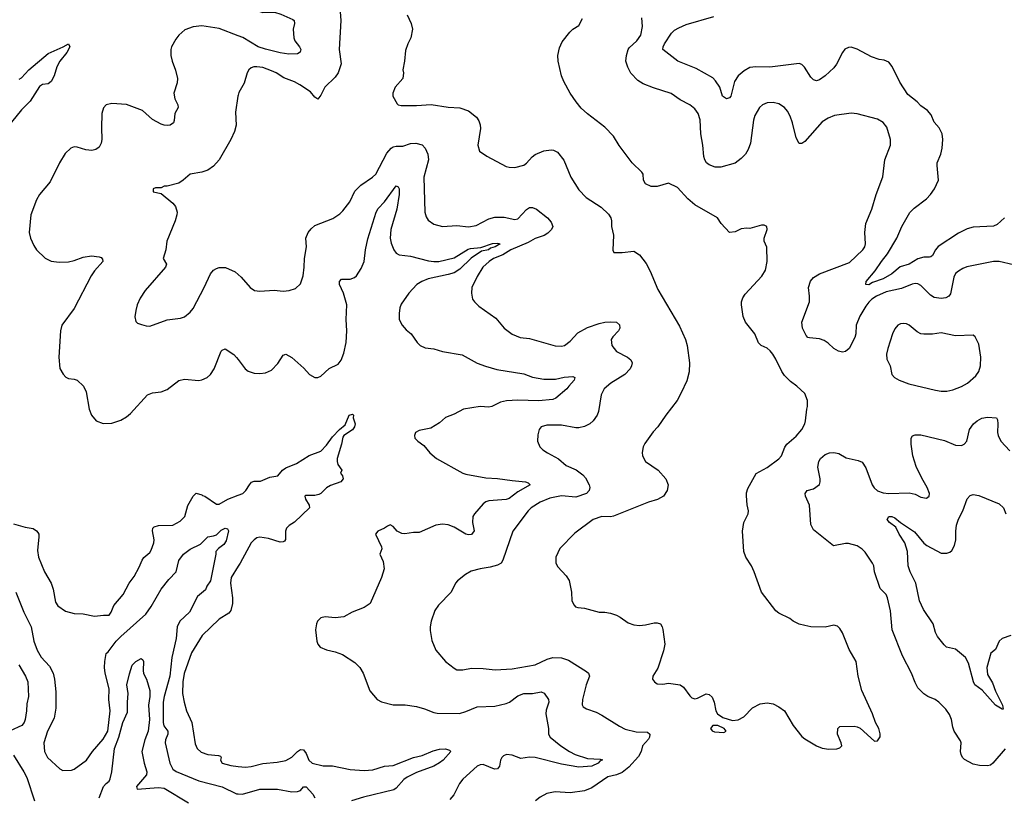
# Model space of a CAD drawing. Header units: inches. Extents: x 1245430 to 1420861, y 606325 to 671315.
# Tile 7 of 256: x 1268493 to 1275286, y 632355 to 637716. Entities that reach past the tile are written whole.
import ezdxf

# ---------------------------------------------------------------- set-up
doc = ezdxf.new("R2010")
doc.units = ezdxf.units.IN
doc.header["$MEASUREMENT"] = 0
doc.layers.add('B2663', color=7, linetype='Continuous')
doc.layers.add('B2673', color=7, linetype='Continuous')

msp = doc.modelspace()

# ---------------------------------------------------------------- linework, layer by layer
at = {"layer": 'B2663', "color": 5}
for points, elevation in [([(1270000, 637605.7), (1269870, 637655.3), (1269750, 637674.3), (1269690, 637668), (1269633.3, 637646.7), (1269590.6, 637610), (1269570, 637582.7), (1269540.5, 637530), (1269534.9, 637510), (1269535.8, 637470), (1269544.2, 637430), (1269568.1, 637368.1), (1269581.1, 637310), (1269579, 637281), (1269556.4, 637210), (1269563.8, 637170), (1269583.8, 637130), (1269586, 637110), (1269562.4, 637070), (1269559.9, 637020.1), (1269555.2, 637004.8), (1269530.8, 636990), (1269512.6, 636987.4), (1269490, 636987.9), (1269470, 636995.1), (1269408.3, 637028.3), (1269339.7, 637090), (1269230, 637130.9), (1269130, 637138.4), (1269090, 637129.3), (1269070.4, 637109.6), (1269059.5, 637070), (1269056.5, 636970), (1269059.5, 636890), (1269054.9, 636865.1), (1269041.7, 636838.3), (1269019.2, 636820.8), (1268990, 636814.3), (1268950, 636819.7), (1268890, 636838), (1268870, 636838.7), (1268844.9, 636830), (1268806.8, 636793.2), (1268767, 636730), (1268702.3, 636597.7), (1268630.5, 636510), (1268610, 636474), (1268570.4, 636369.6), (1268559.5, 636250), (1268567.4, 636210), (1268590, 636159.1), (1268608.8, 636130), (1268670, 636072.2), (1268710, 636050.3), (1268765.2, 636045.2), (1268830, 636047), (1268870, 636056.3), (1268930, 636078.5), (1268987.7, 636087.7), (1269041.3, 636081.3), (1269055.6, 636075.6), (1269064.9, 636064.9), (1269067.7, 636050), (1269010, 635985.4), (1268985.6, 635950), (1268870, 635725.1), (1268784.4, 635610), (1268775.3, 635570), (1268762.4, 635390), (1268770, 635312), (1268792.8, 635272.8), (1268812.5, 635252.5), (1268830, 635242), (1268870, 635238), (1268890, 635230.6), (1268933.4, 635190), (1268952.7, 635150), (1268973.4, 635030), (1268987.7, 634990), (1269021, 634950), (1269069.1, 634930.9), (1269130, 634934), (1269190, 634954.8), (1269230, 634978.8), (1269258, 635002), (1269376, 635130), (1269410, 635143.7), (1269470, 635150.3), (1269510, 635167), (1269590, 635228.5), (1269630, 635238.4), (1269730, 635228.5), (1269750, 635232.7), (1269786, 635250), (1269810, 635270.6), (1269835.4, 635310), (1269884.2, 635430), (1269890, 635438), (1269910, 635447.3), (1269970, 635407.7), (1269990, 635387.7), (1270000, 635374)], 1020), ([(1268490, 637306), (1268505.3, 637314.7), (1268556.4, 637370), (1268690, 637483), (1268792, 637528), (1268830.6, 637550.6), (1268838, 637530), (1268818, 637490), (1268770.4, 637430), (1268750, 637392.3), (1268730, 637329.3), (1268710, 637289.6), (1268690, 637274.5), (1268650, 637269.5), (1268630, 637256.2), (1268566.3, 637153.7), (1268504.8, 637095.2), (1268437.3, 637010)], 980), ([(1270000, 637195.1), (1269998.4, 637190), (1269982, 637078), (1269987, 636990), (1269974.7, 636945.3), (1269950, 636889.2), (1269870, 636749.3), (1269830, 636706.6), (1269790, 636678), (1269750, 636664.5), (1269668.1, 636651.9), (1269622, 636610), (1269590, 636589), (1269510, 636568.7), (1269490, 636568), (1269470, 636558), (1269430, 636558), (1269414, 636550), (1269414, 636530), (1269470, 636518), (1269550.4, 636450.4), (1269568.1, 636428.1), (1269579.1, 636390), (1269578, 636370), (1269566, 636330), (1269508.1, 636188.1), (1269500.5, 636130), (1269484, 636070), (1269506, 636030), (1269498.8, 636010), (1269358.8, 635850), (1269323.4, 635796.6), (1269303, 635750), (1269293.4, 635710), (1269287.7, 635667.7), (1269294.8, 635634.8), (1269304.9, 635624.9), (1269334.4, 635614.4), (1269364.9, 635604.9), (1269390, 635604), (1269510, 635646), (1269602.5, 635657.5), (1269630, 635668), (1269670, 635699.3), (1269690, 635725.5), (1269766.9, 635870), (1269810, 635963), (1269830, 635988.2), (1269850, 636001.6), (1269870, 636007.7), (1269912.7, 636007.3), (1269978.7, 635978.7), (1270000, 635959.4)], 1040), ([(1268450, 634239.6), (1268530, 634216.9), (1268587, 634207), (1268610, 634192.2), (1268619.5, 634179.5), (1268624.9, 634170), (1268626, 634150), (1268615.8, 634055.8), (1268623.1, 634010), (1268663.7, 633910), (1268710.5, 633830), (1268723, 633790), (1268739.8, 633699.8), (1268755.2, 633675.2), (1268810, 633638.8), (1268870, 633622), (1268930, 633620.5), (1269010, 633602.4), (1269070.6, 633610.6), (1269110, 633610.8), (1269123.7, 633630), (1269142.5, 633677.5), (1269207.2, 633752.8), (1269247.8, 633830), (1269282.7, 633877.3), (1269317.8, 633942.2), (1269337.6, 633990), (1269350, 634007.7), (1269390, 634043), (1269400.4, 634059.6), (1269417.6, 634110), (1269419.8, 634130), (1269408.6, 634191.4), (1269411.3, 634210), (1269421.4, 634218.6), (1269450, 634228.2), (1269550, 634230.3), (1269600.4, 634259.6), (1269632, 634290), (1269653.7, 634366.3), (1269690, 634432), (1269710, 634451.3), (1269750, 634440.7), (1269754.7, 634434.7), (1269770, 634430.3), (1269850, 634375.2), (1269870, 634376.1), (1269930, 634410.2), (1270000, 634437.6)], 980), ([(1268467.6, 633770), (1268522, 633630), (1268571.9, 633530), (1268591.5, 633431.5), (1268613.6, 633370), (1268641.7, 633321.7), (1268698.6, 633258.6), (1268723.6, 633210), (1268732.6, 633170), (1268741.6, 633081.6), (1268742.8, 632970), (1268730, 632899.3), (1268684.2, 632810), (1268659.5, 632730), (1268664.6, 632670), (1268684.9, 632630), (1268770, 632550.4), (1268790, 632540.5), (1268850, 632540.7), (1268870, 632547.7), (1268953, 632610), (1268994.8, 632670), (1269070, 632755.6), (1269100.9, 632810), (1269116.9, 632950), (1269107.7, 633030), (1269110, 633102), (1269083.1, 633210), (1269078, 633250), (1269079.5, 633290), (1269090, 633346), (1269103.3, 633356.7), (1269159, 633430), (1269190, 633462.6), (1269362.6, 633617.4), (1269400.9, 633670), (1269469.9, 633790.1), (1269522.9, 633857.1), (1269573.8, 633910), (1269591.6, 633988.4), (1269623.5, 634030), (1269670, 634066.2), (1269741.1, 634098.9), (1269790, 634150.2), (1269830, 634156.6), (1269850, 634165), (1269883.7, 634196.3), (1269911, 634211), (1269926.3, 634206.3), (1269932.6, 634192.6), (1269917.2, 634122.8), (1269902.4, 634097.6), (1269863.8, 634070), (1269847.2, 634050), (1269847, 634030), (1269810, 633846.6), (1269783.2, 633810), (1269774.3, 633785.7), (1269720.3, 633739.7), (1269664.8, 633630), (1269598.7, 633570), (1269580.1, 633530), (1269571.9, 633450), (1269542.5, 633317.5), (1269528.1, 633190), (1269489.6, 633050), (1269482.7, 633010), (1269482, 632870), (1269487.7, 632847.7), (1269515.6, 632810), (1269515.3, 632790), (1269498.6, 632750), (1269495.8, 632730), (1269528.7, 632590), (1269549.5, 632549.5), (1269572.1, 632532.1), (1269729.1, 632469.1), (1269890, 632426.7), (1269990, 632378), (1270000, 632377.6)], 960), ([(1270000, 633948.2), (1269951.4, 633870), (1269946.4, 633830), (1269961.1, 633730), (1269961.2, 633690), (1269950, 633643.7), (1269935, 633625), (1269870, 633583.5), (1269751.7, 633470), (1269678, 633350), (1269628.8, 633208.8), (1269618.4, 633150), (1269617.3, 633070), (1269626.7, 633010), (1269643.5, 632950), (1269680.6, 632870), (1269703.2, 632723.2), (1269717.6, 632690), (1269744.8, 632664.8), (1269790.7, 632650.7), (1269863.9, 632643.9), (1269877.5, 632637.5), (1269882.6, 632630), (1269878.7, 632610), (1269890.7, 632590), (1269950, 632573.6), (1270000, 632567.5)], 980), ([(1268487.1, 633267.1), (1268532.6, 633190), (1268548.7, 633150), (1268554.3, 633050), (1268541.8, 632998.2), (1268540.2, 632950), (1268531.9, 632890), (1268525.1, 632870), (1268508.4, 632850), (1268427.2, 632812.8)], 940), ([(1269042, 632350), (1269071.6, 632428.4), (1269089, 632450), (1269110, 632464.9), (1269117, 632483), (1269129.2, 632530.8), (1269147.3, 632690), (1269177, 632770), (1269204.7, 632870), (1269237.5, 632942.5), (1269236, 633010), (1269240.6, 633070), (1269233, 633130), (1269250, 633206.8), (1269270, 633266.8), (1269294, 633290), (1269330.5, 633310.5), (1269342.8, 633302.8), (1269347.3, 633290), (1269344.4, 633230), (1269348.3, 633208.3), (1269368.5, 633168.5), (1269390.9, 633090.9), (1269391.5, 633050), (1269381.6, 632990), (1269389, 632891), (1269378.6, 632810), (1269356.1, 632750), (1269336.5, 632670), (1269351.8, 632590), (1269370.3, 632530), (1269368.7, 632510), (1269299.1, 632430), (1269302.8, 632410), (1269450, 632421.3), (1269490, 632417.3), (1269656.8, 632316.8)], 940), ([(1268450, 632644.2), (1268521.8, 632530), (1268542.2, 632490), (1268596.3, 632330)], 940)]:
    msp.add_lwpolyline(points, dxfattribs=dict(at, elevation=elevation))
at = {"layer": 'B2673', "color": 5}
for points, elevation in [([(1270000, 637860.5), (1270030, 637826.7), (1270092.7, 637790), (1270170, 637766.8), (1270250, 637767.9), (1270294.4, 637754.4), (1270377.9, 637717.9), (1270386, 637710), (1270388, 637690), (1270380.2, 637650), (1270385.4, 637590), (1270392.2, 637570), (1270424.1, 637530), (1270431.7, 637510), (1270427.5, 637492.5), (1270410, 637480.3), (1270350, 637479.3), (1270290, 637487.7), (1270187.9, 637512.1), (1270139.4, 637530), (1270033.1, 637593.1), (1270000, 637605.7)], 1020), ([(1270703.7, 637770), (1270708.5, 637711.5), (1270697.4, 637510), (1270711.8, 637411.8), (1270690.2, 637350), (1270670, 637319.7), (1270598.8, 637250), (1270570, 637195.3), (1270550, 637169), (1270530, 637182), (1270499.7, 637219.7), (1270426.9, 637266.9), (1270390, 637287.6), (1270316, 637316), (1270262.7, 637350), (1270230, 637364.7), (1270170, 637385.6), (1270128.3, 637391.7), (1270108.5, 637391.5), (1270090, 637383.7), (1270074, 637370), (1270063, 637350), (1270041.7, 637278.3), (1270006, 637214), (1270000, 637195.1)], 1040), ([(1271166, 637750), (1271194.9, 637690), (1271202, 637650), (1271190.6, 637590), (1271170.4, 637549.6), (1271155.2, 637504.8), (1271147.7, 637430), (1271136, 637370), (1271141, 637350), (1271136, 637310), (1271084, 637250), (1271066.8, 637210), (1271066.8, 637190), (1271096.8, 637136.8), (1271104.7, 637130), (1271124.7, 637124.7), (1271230, 637124.9), (1271332.3, 637132.3), (1271450, 637112.4), (1271530, 637108.5), (1271590, 637087.7), (1271643.4, 637043.4), (1271659.9, 637019.9), (1271670.5, 636990.5), (1271673.2, 636966.8), (1271654.8, 636850), (1271666, 636810), (1271715.2, 636775.2), (1271850, 636704.9), (1271870, 636699.1), (1271910, 636698), (1271970, 636713.4), (1271990, 636727.7), (1272028.8, 636771.2), (1272050, 636786.4), (1272110, 636812.4), (1272158.5, 636818.5), (1272176.3, 636816.3), (1272203.5, 636803.5), (1272247, 636747), (1272294.9, 636630), (1272350, 636542.8), (1272400.7, 636490), (1272503.8, 636423.8), (1272554.3, 636374.3), (1272570.5, 636350), (1272575.5, 636330), (1272574.9, 636290), (1272590.4, 636230), (1272586, 636126), (1272591.3, 636111.3), (1272650, 636110.7), (1272730, 636121), (1272770, 636094.8), (1272816, 636036), (1272842.9, 635982.9), (1272895.8, 635855.8), (1273044.2, 635604.2), (1273085.5, 635510), (1273098.8, 635470), (1273113.4, 635350), (1273110.7, 635289.3), (1273094.4, 635225.6), (1273057.5, 635142.5), (1273027.7, 635090), (1272950.6, 634990), (1272896.3, 634910), (1272864.4, 634875.6), (1272805.2, 634794.8), (1272794.8, 634770), (1272787.1, 634732.9), (1272790.8, 634710), (1272810.8, 634670), (1272897.3, 634610), (1272950.6, 634550), (1272967.3, 634510), (1272960.7, 634470), (1272934.8, 634430), (1272892.5, 634407.5), (1272830, 634389.5), (1272590, 634292.2), (1272570, 634288.6), (1272510, 634289.7), (1272450.3, 634269.7), (1272323.4, 634176.6), (1272220.5, 634070), (1272190.7, 634010), (1272190.7, 633970), (1272204.7, 633944.7), (1272262, 633882), (1272283.8, 633850), (1272300.5, 633770), (1272302.8, 633710), (1272318.5, 633678.5), (1272328.2, 633668.2), (1272343.8, 633663.8), (1272390, 633658), (1272490, 633630.5), (1272530, 633630.4), (1272570, 633623.1), (1272610, 633610.4), (1272636.7, 633596.7), (1272690, 633557.3), (1272730, 633543), (1272770, 633539.3), (1272810, 633543.8), (1272870, 633558.4), (1272890, 633558.4), (1272913.4, 633550), (1272925.5, 633530), (1272930, 633512), (1272943.7, 633410), (1272935.1, 633364.9), (1272895.3, 633244.7), (1272861, 633190), (1272858, 633170), (1272872, 633150), (1272890, 633138), (1272930, 633134.8), (1272970, 633140.5), (1273050, 633130.5), (1273073.5, 633113.5), (1273115.2, 633055.2), (1273130, 633041), (1273150, 633034), (1273170, 633037.3), (1273230, 633067.3), (1273250, 633062.8), (1273270, 633044.7), (1273284, 633010), (1273295.5, 632950), (1273307.7, 632930), (1273343.8, 632903.8), (1273410, 632884.2), (1273450, 632888.5), (1273489.2, 632910), (1273549.6, 632970.4), (1273601.7, 632998.3), (1273650, 633004.9), (1273690, 632998.4), (1273730, 632979.3), (1273770.2, 632950.2), (1273828.6, 632848.6), (1273890, 632774.8), (1273910, 632757.3), (1273991, 632710), (1274030, 632693), (1274074.2, 632685.8), (1274130, 632688), (1274150, 632696), (1274164, 632710), (1274161.2, 632730), (1274135.3, 632790), (1274138, 632830), (1274150, 632842), (1274250, 632846), (1274270, 632841), (1274290.6, 632830.6), (1274390, 632741), (1274410, 632744.7), (1274428.7, 632771.3), (1274428.9, 632791.1), (1274419.3, 632830), (1274397.2, 632870), (1274376.2, 632930), (1274302.4, 633090), (1274276.9, 633190), (1274263.7, 633290), (1274214.3, 633374.3), (1274170, 633488.7), (1274150, 633519), (1274133.8, 633533.8), (1274110, 633541.2), (1274050, 633528.7), (1273950.9, 633529.1), (1273910, 633539), (1273870, 633549.3), (1273828.7, 633570), (1273806.3, 633586.3), (1273730, 633624), (1273710, 633641.2), (1273610, 633769), (1273560.9, 633910), (1273540.9, 633950), (1273502, 634010), (1273489.6, 634050), (1273479.3, 634190), (1273489, 634250), (1273519, 634310), (1273521.2, 634330), (1273511.6, 634371.6), (1273506.2, 634433.8), (1273506.6, 634453.4), (1273516.6, 634483.4), (1273572.9, 634587.1), (1273650, 634629.1), (1273730, 634687.2), (1273748.3, 634710), (1273771.8, 634768.2), (1273785.6, 634790), (1273850, 634845.3), (1273888, 634890), (1273909.7, 634930), (1273915.1, 634950), (1273922.7, 635030), (1273929, 635050), (1273928.7, 635090), (1273910, 635138), (1273855.3, 635190), (1273810, 635221.2), (1273770, 635263.7), (1273751, 635291), (1273710, 635376), (1273689.7, 635409.7), (1273670, 635432.3), (1273650, 635452), (1273609, 635470), (1273590, 635489), (1273565.1, 635550), (1273500.7, 635630), (1273485.1, 635670), (1273471.6, 635750), (1273472, 635770), (1273481.6, 635798.4), (1273497, 635823), (1273612.5, 635947.5), (1273637.2, 635990), (1273649.2, 636050), (1273648.4, 636148.4), (1273628.9, 636188.9), (1273628.7, 636210), (1273648.7, 636270), (1273648, 636290), (1273630, 636299), (1273610, 636299.3), (1273530, 636277.2), (1273510, 636279), (1273470, 636273.2), (1273430, 636254), (1273390, 636249), (1273333.2, 636310), (1273306, 636350), (1273150, 636439.6), (1273101.8, 636481.8), (1273030, 636559), (1272970, 636589), (1272890, 636565.2), (1272850, 636565.2), (1272810, 636585.2), (1272796, 636610), (1272793.2, 636650), (1272784.8, 636664.8), (1272718, 636730), (1272629.7, 636849.7), (1272590, 636912.3), (1272530, 636976), (1272410, 637067), (1272367.3, 637107.3), (1272331.6, 637150), (1272291.5, 637210), (1272247.3, 637290), (1272231.5, 637330), (1272207, 637430), (1272206.6, 637470), (1272217, 637523), (1272236, 637564), (1272288.7, 637630), (1272308.7, 637650), (1272350, 637676), (1272374.9, 637725.1)], 1060), ([(1275350, 636026.3), (1275250, 636048.3), (1275210, 636049.7), (1275027.8, 636012.2), (1274998.5, 636001.5), (1274970, 635983), (1274950, 635965.1), (1274938, 635942), (1274913.7, 635826.3), (1274902.4, 635810), (1274881.8, 635798.2), (1274850, 635793.1), (1274801.5, 635801.5), (1274776.5, 635816.5), (1274710, 635883.6), (1274690, 635894.3), (1274670, 635896.9), (1274650, 635893.7), (1274576.9, 635863.1), (1274470, 635839.9), (1274403.2, 635810), (1274372.6, 635790), (1274350, 635768.5), (1274330, 635742), (1274290, 635671.2), (1274264.6, 635610), (1274261.2, 635550), (1274254.2, 635525.8), (1274215.8, 635450), (1274190, 635428.5), (1274170, 635424.2), (1274140.9, 635430), (1274110, 635448.6), (1274070, 635485.7), (1274043.7, 635503.7), (1274010, 635515.5), (1273941.6, 635521.6), (1273930, 635525.1), (1273917.8, 635537.8), (1273894.3, 635590), (1273889.7, 635630), (1273941.2, 635770), (1273942.3, 635810), (1273933.8, 635870), (1273947.7, 635912.3), (1273970, 635938), (1274010, 635964.9), (1274218.7, 636041.3), (1274309.6, 636130), (1274323.5, 636150), (1274328.5, 636170), (1274323.8, 636250), (1274329.8, 636310.2), (1274371.1, 636408.9), (1274400.7, 636510), (1274447, 636633), (1274461.5, 636750), (1274501.5, 636850), (1274501.3, 636890), (1274474.1, 636974.1), (1274450, 637006.6), (1274410, 637029.6), (1274270, 637068), (1274230, 637071.8), (1274115.3, 637055.3), (1274070, 637038.3), (1274030, 637012.8), (1273910, 636876.9), (1273890, 636862.4), (1273870, 636862.9), (1273850, 636900.9), (1273824.1, 637004.1), (1273808.7, 637050), (1273790, 637086), (1273770, 637109.7), (1273730, 637135.1), (1273690, 637145.4), (1273650, 637143.1), (1273618, 637130), (1273595.8, 637110), (1273563.9, 637056.1), (1273555.6, 637024.4), (1273535.6, 636864.4), (1273519.5, 636820.5), (1273499.2, 636790), (1273470, 636759.3), (1273430, 636727.3), (1273330, 636699.8), (1273290, 636700.3), (1273250, 636715.1), (1273231.1, 636730), (1273219.4, 636750), (1273212.6, 636772.6), (1273206.2, 636850), (1273191.8, 636930), (1273186.6, 637026.6), (1273173.6, 637070), (1273150, 637102), (1273115.1, 637130), (1273050, 637164.2), (1272987.4, 637207.4), (1272866.3, 637246.3), (1272795.1, 637275.1), (1272758, 637298), (1272710, 637346.6), (1272687.9, 637387.9), (1272675, 637430), (1272678.2, 637470), (1272689.8, 637510), (1272697.8, 637522.2), (1272750, 637570.2), (1272778, 637610), (1272789.8, 637670), (1272785.1, 637730)], 1040), ([(1275287.2, 636350), (1275235.4, 636304.6), (1275210, 636293.3), (1275070, 636286.8), (1275030, 636275.3), (1274970, 636244.8), (1274828.4, 636151.6), (1274810.2, 636130), (1274790, 636089.6), (1274778.2, 636081.8), (1274770, 636078), (1274730, 636079.8), (1274690, 636067.3), (1274630, 636031.3), (1274567.7, 636012.3), (1274510, 635964.3), (1274449.1, 635930), (1274376.4, 635903.6), (1274350, 635888.3), (1274329.8, 635889.8), (1274331.6, 635910), (1274395.6, 635984.4), (1274438.2, 636050), (1274478.7, 636101.3), (1274543.2, 636210), (1274578, 636290), (1274633.5, 636386.5), (1274662.9, 636417.1), (1274750, 636482), (1274777.4, 636510), (1274804, 636550), (1274830.7, 636609.3), (1274821.5, 636710), (1274823.5, 636730), (1274847.8, 636790), (1274857.4, 636830), (1274862, 636890), (1274856.2, 636930), (1274836.2, 636970), (1274802.4, 637010), (1274780.5, 637060.5), (1274756, 637090), (1274710, 637122), (1274684.5, 637150), (1274619.5, 637199.5), (1274564.8, 637284.8), (1274512.9, 637392.9), (1274490, 637422.7), (1274457.5, 637437.5), (1274422.7, 637442.7), (1274370, 637461.2), (1274270, 637513), (1274230, 637527.8), (1274210, 637525.6), (1274186.3, 637513.7), (1274169, 637491), (1274128.9, 637410), (1274110, 637383.6), (1274050.4, 637330), (1274010, 637301.3), (1273990, 637293.6), (1273970, 637300.5), (1273950, 637320.7), (1273908, 637390), (1273890, 637406.6), (1273870, 637413.7), (1273668.6, 637388.6), (1273571.2, 637391.2), (1273530, 637386.6), (1273490, 637363.9), (1273450, 637328.6), (1273424.5, 637290), (1273399.4, 637190), (1273390, 637178.4), (1273370, 637170.7), (1273341.1, 637190), (1273323.8, 637250), (1273293.9, 637293.9), (1273274.2, 637314.2), (1273160.4, 637380.4), (1273032.8, 637430), (1272930.8, 637510), (1272932.7, 637530), (1272942.5, 637550), (1272990, 637624), (1273010, 637643.5), (1273039.2, 637660.8), (1273090, 637682.5), (1273281.4, 637738.6)], 1020), ([(1270000, 635959.4), (1270020.6, 635940.6), (1270084, 635870), (1270112, 635850), (1270150, 635845.5), (1270249.6, 635850.4), (1270310, 635844.4), (1270351.7, 635848.3), (1270396.3, 635863.7), (1270430, 635894.8), (1270449.7, 635950), (1270456.3, 636010), (1270456.9, 636070), (1270471.3, 636150), (1270467.8, 636210), (1270483.7, 636250), (1270504.7, 636275.3), (1270530, 636296.3), (1270654, 636346), (1270701.3, 636378.7), (1270721.7, 636398.3), (1270770, 636460.7), (1270805.6, 636534.4), (1270845.6, 636574.4), (1270927.3, 636630), (1270950, 636652.2), (1271025.1, 636794.9), (1271055.8, 636830), (1271070, 636839.7), (1271090, 636844.9), (1271136.8, 636843.2), (1271190, 636862.6), (1271225.3, 636865.3), (1271270, 636853), (1271291.4, 636831.4), (1271308.2, 636788.2), (1271312.7, 636750), (1271280.2, 636630), (1271288.5, 636390), (1271296.5, 636356.5), (1271310, 636334), (1271350, 636306.7), (1271410, 636290.3), (1271510, 636297.6), (1271590, 636287), (1271642, 636298), (1271730, 636344.2), (1271770, 636355.6), (1271834.4, 636354.4), (1271910, 636338.9), (1271930, 636344), (1271990, 636408.2), (1272010, 636420.2), (1272030, 636422.4), (1272059.3, 636410), (1272134.4, 636350), (1272160.2, 636320.2), (1272170.3, 636290), (1272162.3, 636270), (1272135.7, 636244.3), (1272110.7, 636229.3), (1272050, 636207.1), (1272000.4, 636179.6), (1271880.9, 636130), (1271825.7, 636094.3), (1271762.6, 636070), (1271731.7, 636050), (1271689, 636010), (1271650, 635946.6), (1271612.7, 635870), (1271610.5, 635830.5), (1271617.3, 635790), (1271630.7, 635770), (1271661.1, 635741.1), (1271778.7, 635658.7), (1271834.9, 635590), (1271890, 635547.2), (1271945.7, 635525.7), (1272010, 635517.4), (1272187.1, 635467.1), (1272230, 635465.7), (1272252, 635470), (1272290, 635500.3), (1272342.6, 635557.4), (1272410, 635593.8), (1272490, 635621.7), (1272530, 635630.3), (1272570, 635633.4), (1272610, 635630.3), (1272632, 635612), (1272634.3, 635590), (1272623.7, 635570), (1272584.6, 635530), (1272574.6, 635510), (1272577, 635470), (1272610, 635428.7), (1272686.8, 635390), (1272710.3, 635370.3), (1272718, 635350), (1272714, 635330), (1272703.8, 635310), (1272668.4, 635270), (1272570.3, 635210), (1272524.4, 635170), (1272505.2, 635130), (1272485.5, 635014.5), (1272477.1, 634990), (1272450.4, 634950), (1272426.4, 634930), (1272390, 634912), (1272350, 634903.1), (1272330, 634902.7), (1272230, 634919.8), (1272130, 634919.6), (1272091.3, 634910), (1272077.3, 634890), (1272067.1, 634852.9), (1272066, 634810), (1272080.7, 634770), (1272102, 634750), (1272133.4, 634730), (1272209.2, 634689.2), (1272262.3, 634642.3), (1272332.4, 634612.4), (1272378, 634578), (1272397.4, 634557.4), (1272422.6, 634510), (1272426, 634490), (1272422.6, 634470), (1272402.4, 634450), (1272330, 634423.7), (1272230, 634434.3), (1272150, 634417.3), (1272082.6, 634390), (1272021.1, 634350), (1272000.9, 634330), (1271894.9, 634190), (1271826.4, 633990), (1271814.9, 633970), (1271790, 633955.1), (1271739.2, 633940.8), (1271670, 633929.8), (1271607.3, 633912.7), (1271568.1, 633891.9), (1271513.4, 633846.6), (1271500.5, 633830), (1271470.5, 633770), (1271381.7, 633678.3), (1271358, 633642), (1271330.8, 633570), (1271324, 633530), (1271324, 633504), (1271335.9, 633435.9), (1271363, 633370), (1271430.3, 633290.3), (1271490, 633244), (1271510, 633233.4), (1271550, 633232.7), (1271610, 633245.3), (1271690, 633243.1), (1271773.5, 633233.5), (1271890, 633240.9), (1272050, 633269), (1272132, 633308), (1272170, 633318.4), (1272230, 633316.1), (1272279.5, 633299.5), (1272403.1, 633223.1), (1272416.9, 633210), (1272425.2, 633190), (1272400.2, 633130), (1272376, 633030), (1272372.5, 632992.5), (1272379.3, 632979.3), (1272403.8, 632963.8), (1272470, 632942.4), (1272510, 632921.8), (1272630, 632844.2), (1272670, 632824.4), (1272745.5, 632805.5), (1272823.4, 632803.4), (1272840.5, 632790), (1272837.6, 632770), (1272830, 632756), (1272790.4, 632710), (1272780.9, 632670), (1272763.2, 632636.8), (1272696.5, 632563.5), (1272650, 632525.2), (1272610, 632509.1), (1272550, 632495.8), (1272440, 632420), (1272390, 632398.5), (1272290, 632386), (1272186.9, 632393.1), (1272130, 632380.7), (1272083.9, 632356.1), (1272050.6, 632330)], 1040), ([(1270000, 635374), (1270048, 635308), (1270070, 635292.2), (1270110, 635278), (1270150, 635276.5), (1270190, 635281.1), (1270230, 635298.7), (1270273.7, 635346.3), (1270310, 635404), (1270330, 635410.5), (1270370, 635388), (1270453.8, 635313.8), (1270493.4, 635270), (1270530, 635248.2), (1270550, 635248.4), (1270570, 635259.3), (1270628.9, 635311.1), (1270690, 635341.1), (1270711.3, 635368.7), (1270730, 635417.3), (1270745.5, 635490), (1270750.6, 635570), (1270746.3, 635650), (1270750.8, 635750), (1270726, 635830), (1270699.2, 635890), (1270698.7, 635910), (1270712.9, 635927.1), (1270772.7, 635927.3), (1270802.4, 635937.6), (1270815.8, 635950), (1270850, 636001.6), (1270868.6, 636050), (1270878.4, 636130), (1270895, 636205), (1270951.7, 636390), (1270965.2, 636414.8), (1271010, 636461.1), (1271090, 636571.8), (1271103.1, 636563.1), (1271110, 636551), (1271112, 636510), (1271094.3, 636410), (1271053.9, 636270), (1271049.6, 636209.6), (1271055.7, 636175.7), (1271075.2, 636130), (1271090, 636106.5), (1271110, 636093.8), (1271190, 636084.7), (1271312.8, 636052.8), (1271350, 636047.9), (1271384, 636050), (1271490, 636073.9), (1271587, 636133), (1271602.1, 636137.9), (1271674.3, 636145.7), (1271754.1, 636174.1), (1271790, 636176.3), (1271808.2, 636170), (1271774, 636150), (1271740.1, 636139.9), (1271726.7, 636130), (1271678.8, 636121.2), (1271607.6, 636072.4), (1271530, 635995.2), (1271490, 635971.3), (1271450, 635959), (1271310.3, 635930), (1271266.6, 635910), (1271233.8, 635890), (1271176.9, 635830), (1271125.9, 635754.1), (1271115.6, 635730), (1271110.3, 635690), (1271111.7, 635650), (1271131.6, 635610), (1271158.5, 635578.5), (1271193.1, 635550), (1271234.4, 635490), (1271256.3, 635470), (1271290, 635454), (1271350, 635446.7), (1271410, 635427.4), (1271545.7, 635405.7), (1271650, 635348), (1271706.6, 635326.6), (1271785, 635305), (1271970, 635273.6), (1272030, 635251.6), (1272110, 635238.3), (1272190, 635236.6), (1272250, 635252), (1272310, 635256), (1272322, 635250), (1272317.6, 635230), (1272280.4, 635190), (1272267.7, 635170), (1272192.3, 635107.7), (1272170, 635098), (1272072.3, 635087.7), (1271930, 635093.1), (1271850.7, 635089.3), (1271810, 635078), (1271750, 635049.2), (1271730, 635045.5), (1271670, 635048.2), (1271554.8, 635030), (1271490, 634995.3), (1271430, 634972.8), (1271390, 634935.6), (1271330, 634900.9), (1271250, 634882.7), (1271224.7, 634870), (1271216, 634850), (1271218.8, 634830), (1271238.8, 634810), (1271281.1, 634781.1), (1271323, 634730), (1271368, 634690), (1271549.3, 634589.3), (1271570, 634582), (1271710, 634558.3), (1271790, 634553.1), (1271890, 634537.8), (1271982, 634530), (1272002, 634522), (1272014.8, 634510), (1271930, 634460.3), (1271870, 634415.3), (1271850, 634408.9), (1271730, 634398.6), (1271710, 634392.3), (1271690, 634377.8), (1271631.2, 634310), (1271620.2, 634290), (1271616.8, 634250), (1271628.2, 634191.8), (1271610, 634167.6), (1271590, 634164), (1271570, 634168.7), (1271490, 634218), (1271450, 634232.8), (1271410, 634238.7), (1271364, 634230), (1271250, 634179.7), (1271210, 634181.3), (1271150, 634171.1), (1271130, 634174.3), (1271098, 634190), (1271070, 634221.2), (1271050, 634232.3), (1271030, 634225.2), (1271010.3, 634209.7), (1270962.8, 634190), (1270948.7, 634170), (1270990, 634082), (1270992.3, 634067.7), (1270978.8, 634030), (1271000.9, 633980.9), (1271006.7, 633930), (1270988.9, 633871.1), (1270910.4, 633690), (1270870, 633662.9), (1270786.8, 633630), (1270730, 633598.4), (1270670, 633593), (1270600.7, 633599.3), (1270570, 633591.8), (1270548, 633570), (1270540.4, 633550), (1270534.9, 633510), (1270543, 633430), (1270550, 633411.3), (1270566.8, 633390), (1270610.4, 633370.4), (1270670, 633358.4), (1270719.5, 633339.5), (1270804.1, 633284.1), (1270839.1, 633250), (1270863.8, 633210), (1270907.7, 633087.7), (1270958.4, 633030), (1270990, 633011.7), (1271070, 632992), (1271151.3, 632991.3), (1271230, 632980.4), (1271284.9, 632964.9), (1271350, 632938.4), (1271374.1, 632934.1), (1271526.7, 632933.3), (1271570, 632945.2), (1271650, 632979.3), (1271770, 632983.5), (1271850, 633000.9), (1271872.3, 633010), (1271930, 633054), (1271970, 633069.4), (1272030, 633070.8), (1272090, 633081.3), (1272112.1, 633072.1), (1272140.8, 633030), (1272142.6, 633010), (1272124.9, 632955.1), (1272122.6, 632930), (1272140.3, 632830), (1272140.7, 632790), (1272153, 632770), (1272225.8, 632710), (1272286.2, 632670), (1272326.3, 632650), (1272410, 632621.8), (1272498.5, 632618.5), (1272512.8, 632612.8), (1272496.1, 632603.9), (1272483.6, 632590), (1272439.5, 632570), (1272350, 632561.6), (1272230, 632582.3), (1272050, 632629.2), (1272010, 632630.5), (1271950, 632622.4), (1271890, 632644.2), (1271851.1, 632648.9), (1271830, 632641), (1271819.6, 632630), (1271810.2, 632610), (1271802.8, 632570), (1271789, 632551), (1271768.1, 632548.1), (1271690, 632581.5), (1271670, 632579.3), (1271650, 632568.7), (1271550, 632480.4), (1271528.4, 632450), (1271488.1, 632371.9), (1271460.2, 632339.8)], 1020), ([(1270000, 634437.6), (1270031.6, 634450), (1270054.3, 634470), (1270078, 634510), (1270093.5, 634526.5), (1270110, 634533.4), (1270154.4, 634534.4), (1270219.2, 634560.8), (1270275.1, 634570), (1270305.3, 634610), (1270330, 634626.2), (1270403.4, 634656.6), (1270490, 634710.2), (1270570, 634742), (1270610, 634783.7), (1270650, 634840.2), (1270698.3, 634890), (1270737.4, 634922.6), (1270767.2, 634990), (1270790, 634996.4), (1270794.9, 634990), (1270794.7, 634970), (1270806.5, 634930), (1270803, 634910), (1270790, 634888), (1270730.4, 634850), (1270722.3, 634837.7), (1270713.6, 634790), (1270683.8, 634690), (1270682.7, 634670), (1270688.4, 634648.4), (1270715.5, 634610), (1270706.7, 634590), (1270719.3, 634570), (1270724.4, 634550), (1270708.2, 634530), (1270636.6, 634503.4), (1270610.8, 634489.2), (1270570, 634448.4), (1270558, 634442), (1270530, 634436.5), (1270464.2, 634435.8), (1270459.3, 634430), (1270465.5, 634410), (1270491.3, 634370), (1270491.5, 634350), (1270390, 634251.7), (1270352.2, 634227.8), (1270334, 634210), (1270327.6, 634190), (1270327, 634133), (1270318.9, 634121.1), (1270310, 634115.4), (1270290, 634114.8), (1270210, 634139), (1270150, 634147.4), (1270130, 634142.5), (1270110, 634130.7), (1270090.3, 634110), (1270013.6, 633970), (1270000, 633948.2)], 980), ([(1275291.3, 632688.7), (1275206, 632590), (1275190, 632576.9), (1275170, 632571.2), (1275114.5, 632574.5), (1275070, 632582.9), (1275010, 632615.6), (1274998, 632630), (1274987.1, 632650), (1274983.1, 632670), (1274987.3, 632730), (1274983.9, 632743.9), (1274939.5, 632810), (1274930, 632838), (1274921.6, 632890), (1274906.6, 632926.6), (1274881.3, 632961.3), (1274835.1, 633010), (1274808.8, 633028.8), (1274757.2, 633050), (1274730, 633067.3), (1274690, 633109.6), (1274670, 633146), (1274646.4, 633210), (1274583.9, 633330), (1274511.3, 633510), (1274501.1, 633641.1), (1274480.5, 633730), (1274470, 633753.2), (1274430, 633795.3), (1274389.3, 633910), (1274385.2, 633950), (1274377.2, 633970), (1274325.4, 634045.4), (1274305.6, 634065.6), (1274269.6, 634089.6), (1274210, 634104.7), (1274190, 634104.7), (1274107.6, 634087.6), (1273970, 634199.5), (1273950, 634235.3), (1273941, 634370), (1273914.3, 634430), (1273911.6, 634450), (1273926, 634470), (1273970, 634481.6), (1274009.7, 634510.3), (1274015.4, 634530), (1274015.1, 634550), (1273998.3, 634630), (1274006.9, 634670), (1274018, 634690), (1274050, 634718.3), (1274079, 634730), (1274110, 634732.7), (1274144.4, 634724.4), (1274194.9, 634694.9), (1274277.3, 634677.3), (1274304.4, 634664.4), (1274330, 634626), (1274374.9, 634510), (1274387.7, 634487.7), (1274410, 634466.7), (1274450, 634453.6), (1274490, 634448.4), (1274630, 634454.9), (1274670, 634443.8), (1274710, 634424.9), (1274750, 634418), (1274768, 634430), (1274768.7, 634450), (1274754, 634490), (1274715.6, 634555.6), (1274676.6, 634636.6), (1274653.5, 634710), (1274643, 634790), (1274643.7, 634830), (1274652.1, 634847.9), (1274670, 634854.4), (1274710, 634853.4), (1274874, 634814), (1274950, 634781.7), (1274990, 634781.3), (1275009.7, 634790.3), (1275027, 634810), (1275046.6, 634890), (1275074, 634930), (1275098, 634950), (1275130, 634968), (1275170, 634974.9), (1275232, 634970), (1275238, 634958), (1275240.5, 634930), (1275238, 634870), (1275242.6, 634850), (1275262.6, 634810), (1275323, 634743)], 1040), ([(1275331.3, 633471.3), (1275270, 633450.6), (1275250, 633431.8), (1275225.2, 633374.8), (1275192.1, 633347.9), (1275165.7, 633250), (1275170, 633200.5), (1275204.3, 633144.3), (1275226, 633086), (1275274.3, 632990), (1275277.4, 632962.6), (1275270, 632961.3), (1275224.2, 632990), (1275132.8, 633092.8), (1275083.2, 633130), (1275072.7, 633150), (1275038.5, 633278.5), (1275018.8, 633318.8), (1274950, 633375.6), (1274887, 633390), (1274870, 633405.1), (1274823.9, 633463.9), (1274810.6, 633490.6), (1274795.7, 633550), (1274728.5, 633650), (1274700.2, 633710), (1274676, 633830), (1274635.5, 633910), (1274621.9, 633950), (1274616.8, 634050), (1274599.9, 634110), (1274559.9, 634170), (1274536.3, 634216.3), (1274493.1, 634250), (1274477.2, 634270), (1274490, 634290.1), (1274510, 634290.1), (1274530, 634280.7), (1274569.2, 634249.2), (1274665.6, 634185.6), (1274730, 634107.4), (1274750.4, 634090), (1274850, 634038.7), (1274890, 634037.6), (1274910, 634044.4), (1274923.9, 634056.1), (1274943.1, 634090), (1274951.2, 634128.8), (1274951.1, 634190), (1274956.3, 634230), (1274970, 634272.2), (1275000.3, 634330), (1275030, 634412.7), (1275050, 634434.4), (1275070, 634441.6), (1275110, 634435.8), (1275250, 634378.2), (1275280.3, 634350), (1275295.5, 634310)], 1020), ([(1270000, 632567.5), (1270050, 632561.5), (1270090, 632566.5), (1270170, 632586.5), (1270270, 632596.5), (1270330, 632609.2), (1270370, 632630.2), (1270410, 632671.4), (1270430, 632684.9), (1270450, 632682.6), (1270470, 632655.8), (1270487.5, 632610), (1270510.3, 632590), (1270587.3, 632572.7), (1270650, 632570.8), (1270773.3, 632546.7), (1270870, 632539.3), (1270930, 632544.5), (1271010, 632568.6), (1271070, 632574.1), (1271210, 632630.1), (1271270, 632642.7), (1271345.4, 632674.6), (1271390, 632686.4), (1271430, 632688.7), (1271458.5, 632678.5), (1271467.2, 632670), (1271414.1, 632610), (1271390, 632592.1), (1271350, 632569.3), (1271230, 632526.4), (1271165.8, 632494.2), (1271143.7, 632476.3), (1271090, 632417), (1271074, 632406), (1270864.5, 632355.5), (1270783.1, 632330)], 980), ([(1270000, 632377.6), (1270030, 632376.4), (1270150.1, 632410.1), (1270271, 632411), (1270370, 632392.2), (1270410, 632394.2), (1270430, 632401.6), (1270450, 632425.8), (1270470, 632426.7), (1270515.5, 632375.5), (1270530.1, 632350)], 960)]:
    msp.add_lwpolyline(points, dxfattribs=dict(at, elevation=elevation))
at = {"layer": 'B2673', "color": 5, "elevation": 1060}
for points in [[(1274590, 635622), (1274570, 635619.5), (1274550.4, 635609.6), (1274530, 635584), (1274514.9, 635550), (1274481.6, 635450), (1274472.7, 635410), (1274476.1, 635376.1), (1274498, 635330), (1274510.7, 635270), (1274527.3, 635250), (1274561, 635230), (1274626.6, 635206.6), (1274810, 635162.4), (1274850, 635154.9), (1274890, 635154.9), (1274930, 635163.1), (1274990, 635186.7), (1275032.7, 635210), (1275090, 635260.7), (1275110, 635291.3), (1275122, 635330), (1275122.9, 635390), (1275110, 635478), (1275084, 635530), (1275070, 635541.2), (1274950, 635536.9), (1274850, 635558), (1274790, 635547.6), (1274730, 635546.9), (1274710, 635551.2), (1274684.5, 635564.5), (1274630, 635609.5), (1274610, 635618.4)], [(1273274, 632850), (1273258, 632830), (1273270, 632812), (1273285.4, 632805.4), (1273350, 632801), (1273368, 632810), (1273354, 632830), (1273310, 632849)]]:
    msp.add_lwpolyline(points, close=True, dxfattribs=at)

doc.saveas('drawing.dxf')
